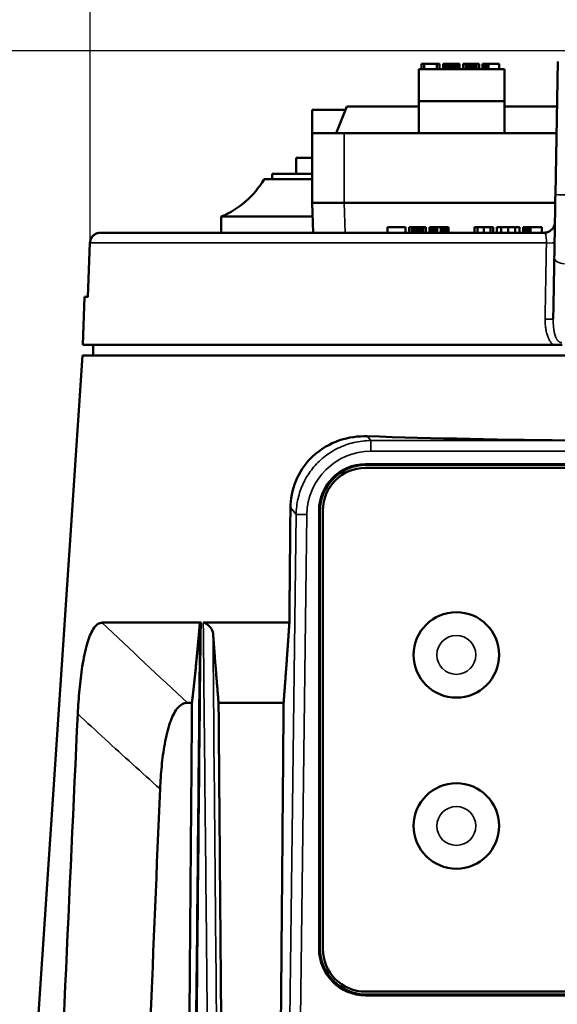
# Model space of a CAD drawing. Header units: millimetres. Extents: x 30 to 1646, y 30 to 1265.
# Tile 54 of 137: x 649 to 700, y 629 to 721. Entities that reach past the tile are written whole.
import ezdxf

# ---------------------------------------------------------------- set-up
doc = ezdxf.new("R2010")
doc.units = ezdxf.units.MM
doc.header["$LTSCALE"] = 6
for name, color, linetype, lineweight in [('Dimension (ISO)', 7, 'Continuous', 25), ('Visible (ISO)', 7, 'Continuous', 50), ('Visible Narrow (ISO)', 7, 'Continuous', 35)]:
    doc.layers.add(name, color=color, linetype=linetype, lineweight=lineweight)
doc.styles.add('Note Text (ANSI)', font='tahoma.ttf')
doc.dimstyles.new('Default (ISO)', dxfattribs={"dimscale": 6, "dimtxt": 1, "dimasz": 2.5, "dimexe": 3.175, "dimexo": 0, "dimgap": 0.762, "dimtad": 1, "dimrnd": 1e-08, "dimzin": 0, "dimdsep": 46, "dimtxsty": 'Note Text (ANSI)', "dimcen": 0.09, "dimdle": 10, "dimclrd": 1, "dimclre": 1, "dimclrt": 1, "dimazin": 0, "dimtfac": 3.5052, "dimtmove": 0, "dimatfit": 3, "dimfxl": 1, "dimtolj": 1, "dimtzin": 0, "dimlwd": -1, "dimlwe": -1, "dimarcsym": 0})

# ---------------------------------------------------------------- blocks, each defined once
blk = doc.blocks.new('*D14')
at = {"layer": 'Defpoints', "color": 0, "transparency": 16777216}
for p in [(700.653, 717.876), (544.198, 484.626), (703.17, 484.626)]:
    blk.add_point(p, dxfattribs=at)
at = {"layer": 'Dimension (ISO)', "color": 1, "transparency": 16777216}
for p, q in [((700.653, 717.876), (525.148, 717.876)), ((544.198, 702.876), (544.198, 499.626)), ((703.17, 484.626), (525.148, 484.626))]:
    blk.add_line(p, q, dxfattribs=at)
for points in [[(541.698, 702.876), (546.698, 702.876), (544.198, 717.876)], [(541.698, 499.626), (546.698, 499.626), (544.198, 484.626)]]:
    blk.add_solid(points, dxfattribs=at)
at = {"layer": 'Dimension (ISO)', "color": 1, "transparency": 16777216, "insert": (531.776, 561.832), "char_height": 6, "attachment_point": 1, "rotation": 90, "style": 'Note Text (ANSI)'}
blk.add_mtext('\\A1;233.25 mm [9.183 in]', dxfattribs=at)
blk = doc.blocks.new('*D16')
at = {"layer": 'Defpoints', "color": 0, "transparency": 16777216}
for p in [(768.45, 739.911), (655.891, 699.911), (768.45, 699.911)]:
    blk.add_point(p, dxfattribs=at)
at = {"layer": 'Dimension (ISO)', "color": 1, "transparency": 16777216}
for p, q in [((655.891, 699.911), (655.891, 758.961)), ((768.45, 699.911), (768.45, 758.961)), ((670.891, 739.911), (753.45, 739.911))]:
    blk.add_line(p, q, dxfattribs=at)
for points in [[(670.891, 742.411), (670.891, 737.411), (655.891, 739.911)], [(753.45, 742.411), (753.45, 737.411), (768.45, 739.911)]]:
    blk.add_solid(points, dxfattribs=at)
at = {"layer": 'Dimension (ISO)', "color": 1, "transparency": 16777216, "insert": (672.987, 752.332), "char_height": 6, "attachment_point": 1, "style": 'Note Text (ANSI)'}
blk.add_mtext('\\A1;112.56 mm [4.431 in]', dxfattribs=at)

msp = doc.modelspace()

# ---------------------------------------------------------------- linework, layer by layer
at = {"layer": 'Visible (ISO)'}
for p, q in [((686.9203, 716.6757), (687.1703, 716.6757)), ((686.9203, 716.1757), (686.9203, 716.6757)), ((687.1703, 716.6757), (688.337, 716.6757)), ((687.1703, 716.1757), (687.1703, 716.6757)), ((688.337, 716.6757), (688.587, 716.6757)), ((688.337, 716.1757), (688.337, 716.6757)), ((688.587, 716.1757), (688.587, 716.6757)), ((689.0036, 716.6757), (688.9203, 716.6757)), ((688.9203, 716.1757), (688.9203, 716.6757)), ((689.0453, 716.6757), (689.0036, 716.6757)), ((689.0036, 716.1757), (689.0036, 716.6757)), ((689.0453, 716.1757), (689.0453, 716.6757)), ((689.087, 716.6757), (689.0453, 716.6757)), ((689.212, 716.6757), (689.087, 716.6757)), ((689.087, 716.1757), (689.087, 716.6757)), ((689.3786, 716.6757), (689.212, 716.6757)), ((689.212, 716.1757), (689.212, 716.6757)), ((689.587, 716.6757), (689.3786, 716.6757)), ((689.3786, 716.1757), (689.3786, 716.6757)), ((689.587, 716.6757), (689.7953, 716.6757)), ((689.587, 716.1757), (689.587, 716.6757)), ((689.962, 716.6757), (689.7953, 716.6757)), ((689.7953, 716.1757), (689.7953, 716.6757)), ((690.1286, 716.6757), (689.962, 716.6757)), ((689.962, 716.1757), (689.962, 716.6757)), ((690.2953, 716.6757), (690.1286, 716.6757)), ((690.1286, 716.1757), (690.1286, 716.6757)), ((690.337, 716.6757), (690.2953, 716.6757)), ((690.2953, 716.1757), (690.2953, 716.6757)), ((690.337, 716.6757), (690.462, 716.6757)), ((690.337, 716.1757), (690.337, 716.6757)), ((690.462, 716.1757), (690.462, 716.6757)), ((690.7953, 716.1757), (690.7953, 716.6757)), ((690.7953, 716.6757), (691.0453, 716.6757)), ((691.087, 716.6757), (691.0453, 716.6757)), ((691.0453, 716.1757), (691.0453, 716.6757)), ((691.1703, 716.6757), (691.087, 716.6757)), ((691.087, 716.1757), (691.087, 716.6757)), ((691.2953, 716.6757), (691.1703, 716.6757)), ((691.1703, 716.1757), (691.1703, 716.6757)), ((691.462, 716.6757), (691.2953, 716.6757)), ((691.2953, 716.1757), (691.2953, 716.6757)), ((691.462, 716.6757), (691.6286, 716.6757)), ((691.462, 716.1757), (691.462, 716.6757)), ((691.7953, 716.6757), (691.6286, 716.6757)), ((691.6286, 716.1757), (691.6286, 716.6757)), ((691.9203, 716.6757), (691.7953, 716.6757)), ((691.7953, 716.1757), (691.7953, 716.6757)), ((692.0036, 716.6757), (691.9203, 716.6757)), ((691.9203, 716.1757), (691.9203, 716.6757)), ((692.0453, 716.6757), (692.0036, 716.6757)), ((692.0036, 716.1757), (692.0036, 716.6757)), ((692.0453, 716.6757), (692.2953, 716.6757)), ((692.0453, 716.1757), (692.0453, 716.6757)), ((692.2953, 716.1757), (692.2953, 716.6757)), ((692.6703, 716.6757), (692.6286, 716.6757)), ((692.6286, 716.1757), (692.6286, 716.6757)), ((692.6703, 716.1757), (692.6703, 716.6757)), ((692.7953, 716.6757), (692.6703, 716.6757)), ((692.962, 716.6757), (692.7953, 716.6757)), ((692.7953, 716.1757), (692.7953, 716.6757)), ((693.1703, 716.6757), (692.962, 716.6757)), ((692.962, 716.1757), (692.962, 716.6757)), ((693.1703, 716.6757), (694.1703, 716.6757)), ((693.1703, 716.1757), (693.1703, 716.6757)), ((694.1703, 716.1757), (694.1703, 716.6757)), ((699.436, 704.4524), (699.6532, 716.8932)), ((686.6703, 716.1757), (686.6703, 713.1757)), ((686.6703, 716.1757), (694.6703, 716.1757)), ((694.6703, 716.1757), (694.6703, 713.1757)), ((686.6703, 713.1757), (686.6703, 710.1757)), ((686.6703, 713.1757), (694.6703, 713.1757)), ((694.6703, 713.1757), (694.6703, 710.1757)), ((676.6703, 712.3757), (679.8003, 712.3757)), ((676.6703, 710.1757), (676.6703, 712.3757)), ((679.9203, 712.6757), (678.9203, 710.1757)), ((679.9203, 712.6757), (686.6703, 712.6757)), ((694.6703, 712.6757), (699.5795, 712.6757)), ((676.6703, 710.1757), (679.6703, 710.1757)), ((676.6703, 703.6757), (676.6703, 710.1757)), ((699.5359, 710.1757), (679.6703, 710.1757)), ((675.1703, 707.8757), (676.6703, 707.8757)), ((675.1703, 707.8757), (675.1703, 706.3757)), ((672.1703, 705.8757), (676.6703, 705.8757)), ((672.9203, 706.3757), (676.6703, 706.3757)), ((672.9203, 705.8757), (672.9203, 706.3757)), ((679.6685, 703.6757), (676.6703, 703.6757)), ((676.6703, 703.6757), (676.7681, 700.8757)), ((679.6685, 703.6757), (699.4224, 703.6757)), ((699.4224, 703.6757), (679.6703, 703.6757)), ((668.1703, 702.3757), (676.7157, 702.3757)), ((668.1703, 700.8757), (668.1703, 702.3757)), ((683.7328, 701.3757), (685.3953, 701.3757)), ((683.7328, 700.8757), (683.7328, 701.3757)), ((685.3953, 700.8757), (685.3953, 701.3757)), ((685.7453, 700.8757), (685.7453, 701.3757)), ((685.7453, 701.3757), (686.0078, 701.3757)), ((686.0516, 701.3757), (686.0078, 701.3757)), ((686.0078, 700.8757), (686.0078, 701.3757)), ((686.1391, 701.3757), (686.0516, 701.3757)), ((686.0516, 700.8757), (686.0516, 701.3757)), ((686.2703, 701.3757), (686.1391, 701.3757)), ((686.1391, 700.8757), (686.1391, 701.3757)), ((686.4453, 701.3757), (686.2703, 701.3757)), ((686.2703, 700.8757), (686.2703, 701.3757)), ((686.4453, 701.3757), (686.6203, 701.3757)), ((686.4453, 700.8757), (686.4453, 701.3757)), ((686.7953, 701.3757), (686.6203, 701.3757)), ((686.6203, 700.8757), (686.6203, 701.3757)), ((686.9266, 701.3757), (686.7953, 701.3757)), ((686.7953, 700.8757), (686.7953, 701.3757)), ((687.0141, 701.3757), (686.9266, 701.3757)), ((686.9266, 700.8757), (686.9266, 701.3757)), ((687.0578, 701.3757), (687.0141, 701.3757)), ((687.0141, 700.8757), (687.0141, 701.3757)), ((687.0578, 701.3757), (687.3203, 701.3757)), ((687.0578, 700.8757), (687.0578, 701.3757)), ((687.3203, 700.8757), (687.3203, 701.3757)), ((687.7141, 701.3757), (687.6703, 701.3757)), ((687.6703, 700.8757), (687.6703, 701.3757)), ((687.8016, 701.3757), (687.7141, 701.3757)), ((687.7141, 700.8757), (687.7141, 701.3757)), ((687.9766, 701.3757), (687.8016, 701.3757)), ((687.8016, 700.8757), (687.8016, 701.3757)), ((688.1516, 701.3757), (687.9766, 701.3757)), ((687.9766, 700.8757), (687.9766, 701.3757)), ((688.3703, 701.3757), (688.1516, 701.3757)), ((688.1516, 700.8757), (688.1516, 701.3757)), ((688.3703, 701.3757), (688.7203, 701.3757)), ((688.3703, 700.8757), (688.3703, 701.3757)), ((688.9391, 701.3757), (688.7203, 701.3757)), ((688.7203, 700.8757), (688.7203, 701.3757)), ((688.9391, 700.8757), (688.9391, 701.3757)), ((689.1141, 701.3757), (688.9391, 701.3757)), ((689.2891, 701.3757), (689.1141, 701.3757)), ((689.1141, 700.8757), (689.1141, 701.3757)), ((689.3766, 701.3757), (689.2891, 701.3757)), ((689.2891, 700.8757), (689.2891, 701.3757)), ((689.4203, 701.3757), (689.3766, 701.3757)), ((689.3766, 700.8757), (689.3766, 701.3757)), ((689.4203, 700.8757), (689.4203, 701.3757)), ((691.8703, 701.3757), (692.1328, 701.3757)), ((691.8703, 700.8757), (691.8703, 701.3757)), ((692.7453, 701.3757), (692.1328, 701.3757)), ((692.1328, 700.8757), (692.1328, 701.3757)), ((693.3578, 701.3757), (692.7453, 701.3757)), ((692.7453, 700.8757), (692.7453, 701.3757)), ((693.3578, 701.3757), (693.6203, 701.3757)), ((693.3578, 700.8757), (693.3578, 701.3757)), ((693.6203, 700.8757), (693.6203, 701.3757)), ((693.9703, 701.3757), (694.3641, 701.3757)), ((693.9703, 700.8757), (693.9703, 701.3757)), ((695.0203, 701.3757), (694.3641, 701.3757)), ((694.3641, 700.8757), (694.3641, 701.3757)), ((695.6766, 701.3757), (695.0203, 701.3757)), ((695.0203, 700.8757), (695.0203, 701.3757)), ((695.6766, 701.3757), (696.0703, 701.3757)), ((695.6766, 700.8757), (695.6766, 701.3757)), ((696.0703, 700.8757), (696.0703, 701.3757)), ((696.4641, 701.3757), (696.4203, 701.3757)), ((696.4203, 700.8757), (696.4203, 701.3757)), ((696.5516, 701.3757), (696.4641, 701.3757)), ((696.4641, 700.8757), (696.4641, 701.3757)), ((696.7266, 701.3757), (696.5516, 701.3757)), ((696.5516, 700.8757), (696.5516, 701.3757)), ((696.9016, 701.3757), (696.7266, 701.3757)), ((696.7266, 700.8757), (696.7266, 701.3757)), ((697.1203, 701.3757), (696.9016, 701.3757)), ((696.9016, 700.8757), (696.9016, 701.3757)), ((697.1203, 701.3757), (698.1703, 701.3757)), ((697.1203, 700.8757), (697.1203, 701.3757)), ((698.1703, 700.8757), (698.1703, 701.3757)), ((656.8839, 700.8757), (698.3909, 700.8757)), ((655.8784, 699.9128), (655.6917, 694.8757)), ((655.3624, 694.8757), (655.2052, 690.3757)), ((655.3624, 694.8757), (655.7037, 694.8757)), ((699.2102, 690.3757), (655.2052, 690.3757)), ((656.1703, 690.3757), (656.1703, 689.3757)), ((700.0569, 690.3757), (699.2102, 690.3757)), ((655.1703, 689.3757), (650.2669, 616.0575)), ((655.1703, 689.3757), (769.1703, 689.3757)), ((678.9203, 680.6254), (678.9203, 680.6255)), ((680.4504, 680.1757), (680.4496, 680.1757)), ((742.6709, 679.2257), (681.6697, 679.2257)), ((681.6703, 678.8757), (742.6703, 678.8757)), ((681.743, 679.1524), (742.5976, 679.1524)), ((677.3203, 674.8763), (677.3203, 633.8752)), ((677.3936, 633.9485), (677.3936, 674.803)), ((677.6703, 633.8757), (677.6703, 674.8757)), ((657.022, 664.3925), (666.2721, 664.3925)), ((666.4856, 664.3925), (674.5428, 664.3925)), ((665.4279, 656.8925), (665.0016, 656.8925)), ((667.9171, 656.8925), (674.0039, 656.8925)), ((681.6697, 629.5258), (742.6709, 629.5258)), ((742.6703, 629.8757), (681.6703, 629.8757)), ((742.5976, 629.5991), (681.743, 629.5991))]:
    msp.add_line(p, q, dxfattribs=at)
for centre in [(690.1703, 661.3757), (690.1703, 645.3757)]:
    msp.add_circle(centre, 4, dxfattribs=at)
for centre, start, end in [((681.6703, 674.8757), 90, 180), ((681.6703, 633.8757), 180, 270)]:
    msp.add_arc(centre, 4, start, end, dxfattribs=at)
for centre, major_axis, ratio, start_param, end_param in [((699.443, 704.8363), (0.1929, 11.0483), 0.0000262, 1.6056074, 2.1759036), ((716.4124, 1673.4897), (29.9498, 1713.7984), 0.0000296, 2.1760111, 2.1786188), ((698.2329, 692.8248), (0.9998, -0.0174), 0.0316338, 6.283185, 6.2833041), ((712.1703, 684.3805), (57.3337, 0), 0.0524081, 4.1548317, 4.5303203), ((681.671, 674.8751), (3.0769, -3.0769), 0.9996955, 2.3563328, 3.9268525), ((681.7443, 674.8017), (3.0769, -3.0769), 0.9996955, 2.3563328, 3.9268525), ((705.7813, 64.6342), (-8.6765, -1091.6395), 0.0607179, 4.1405399, 4.2504557), ((706.8527, 199.9329), (-7.2215, -908.5755), 0.0607179, 4.1960965, 4.3075518), ((681.671, 633.8764), (-3.0768, -3.0769), 0.9996926, 5.4979216, 7.0684323), ((681.7443, 633.9498), (3.0768, 3.0769), 0.9996926, 2.3563296, 3.9268382)]:
    msp.add_ellipse(centre, major_axis=major_axis, ratio=ratio, start_param=start_param, end_param=end_param, dxfattribs=at)
msp.add_open_spline([(668.1703, 702.3757), (669.89, 703.1189), (671.2233, 704.2855), (672.1703, 705.8757)], degree=3, dxfattribs=at)
for points, knots in [([(698.3909, 700.8757), (698.4987, 700.8757), (698.608, 700.8937), (698.8108, 700.962), (698.9071, 701.0128), (699.0769, 701.1404), (699.1524, 701.2189), (699.2733, 701.3935), (699.3203, 701.4918), (699.3651, 701.6442), (699.376, 701.696), (699.3861, 701.7744), (699.3884, 701.801), (699.3899, 701.8323), (699.3902, 701.8375), (699.3904, 701.8433), (699.3904, 701.8445), (699.3905, 701.8467), (699.3905, 701.8477), (699.3906, 701.8502), (699.3906, 701.8513), (699.3906, 701.8523), (699.3906, 701.8525), (699.3906, 701.8526)], [0, 0, 0, 0, 0.03236213, 0.03236213, 0.06420824, 0.06420824, 0.09607285, 0.09607285, 0.1279367, 0.1279367, 0.14371401, 0.14371401, 0.15166338, 0.15166338, 0.15318878, 0.15318878, 0.15359243, 0.15359243, 0.15399498, 0.15399498, 0.15481241, 0.15481241, 0.15499938, 0.15499938, 0.15499938, 0.15499938]), ([(655.8785, 699.9128), (655.8825, 700.0208), (655.9045, 700.1295), (655.9805, 700.3298), (656.0348, 700.4241), (656.1688, 700.5888), (656.2501, 700.6613), (656.4291, 700.7756), (656.529, 700.8188), (656.6829, 700.8578), (656.7351, 700.8667), (656.8007, 700.8727), (656.8139, 700.8736), (656.8347, 700.8746), (656.8423, 700.8749), (656.8498, 700.8752)], [0, 0, 0, 0, 0.03242252, 0.03242252, 0.06425878, 0.06425878, 0.09611609, 0.09611609, 0.12797265, 0.12797265, 0.14374664, 0.14374664, 0.14772852, 0.14772852, 0.14999439, 0.14999439, 0.14999439, 0.14999439]), ([(699.2689, 694.8807), (699.268, 694.8273), (699.2671, 694.774), (699.2661, 694.7206), (699.255, 694.0826), (699.2439, 693.4449), (699.2327, 692.8074)], [0.63879654, 0.63879654, 0.63879654, 0.63879654, 0.66666667, 0.66666667, 0.66666667, 1, 1, 1, 1]), ([(674.6402, 675.1718), (674.6429, 675.2491), (674.6449, 675.3263), (674.6854, 676.262), (674.8994, 677.152), (675.6391, 678.7268), (676.1629, 679.4138), (677.4335, 680.6113), (678.3088, 681.1328), (680.09, 681.7368), (680.9845, 681.8572), (681.8342, 681.8308)], [-2.356232, -2.356232, -2.356232, -2.356232, -2.3330548, -2.3330548, -2.0748946, -2.0748946, -1.8167343, -1.8167343, -1.4870191, -1.4870191, -1.1907701, -1.1907701, -1.1907701, -1.1907701]), ([(657.0231, 664.3911), (656.8766, 664.3908), (656.7338, 664.3443), (656.4517, 664.1473), (656.3153, 663.9959), (655.9691, 663.4532), (655.7808, 662.984), (655.4344, 661.794), (655.2867, 661.0685), (655.0543, 659.5942), (654.9654, 658.8484), (654.8264, 657.3564), (654.7753, 656.604), (654.7403, 655.8592)], [-1.1785825, -1.1785825, -1.1785825, -1.1785825, -1.0502112, -1.0502112, -0.9182982, -0.9182982, -0.6975492, -0.6975492, -0.4520015, -0.4520015, -0.2245475, -0.2245475, -0.0000147, -0.0000147, -0.0000147, -0.0000147]), ([(666.1584, 664.2984), (666.1633, 664.3124), (666.1666, 664.326), (666.1777, 664.3505), (666.1856, 664.3611), (666.2053, 664.3772), (666.2165, 664.383), (666.2422, 664.3906), (666.2564, 664.3925), (666.272, 664.3916)], [0.000520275, 0.000520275, 0.000520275, 0.000520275, 0.009005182, 0.009005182, 0.01777846, 0.01777846, 0.025631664, 0.025631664, 0.033178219, 0.033178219, 0.033178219, 0.033178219]), ([(667.3884, 663.5167), (667.3726, 663.57), (667.353, 663.6231), (667.3037, 663.7274), (667.2656, 663.7901), (667.1439, 663.9587), (667.056, 664.0473), (666.9096, 664.1823), (666.8371, 664.2365), (666.7194, 664.3112), (666.6647, 664.3405), (666.5861, 664.3724), (666.5629, 664.3797), (666.5227, 664.3892), (666.5035, 664.3918), (666.4855, 664.3909)], [-0.079693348, -0.079693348, -0.079693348, -0.079693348, -0.073005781, -0.073005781, -0.064749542, -0.064749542, -0.049858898, -0.049858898, -0.031471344, -0.031471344, -0.016816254, -0.016816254, -0.008780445, -0.008780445, -0.00046117, -0.00046117, -0.00046117, -0.00046117]), ([(665.0016, 656.8925), (664.8292, 656.8925), (664.6599, 656.8495), (664.3267, 656.6619), (664.1661, 656.5167), (663.7668, 655.9991), (663.5529, 655.5563), (663.1653, 654.4319), (663.0035, 653.7507), (662.7539, 652.3639), (662.6613, 651.6634), (662.521, 650.2571), (662.4724, 649.5456), (662.4422, 648.8412)], [-1.1279287, -1.1279287, -1.1279287, -1.1279287, -1.000506, -1.000506, -0.8700619, -0.8700619, -0.6582918, -0.6582918, -0.4263742, -0.4263742, -0.2124929, -0.2124929, -0.000167, -0.000167, -0.000167, -0.000167])]:
    msp.add_open_spline(points, degree=3, knots=knots, dxfattribs=at)
for points, weights in [([(674.6402, 675.1718), (674.5914, 669.8359), (674.5428, 664.3925)], [1.00128809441, 1.00163927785, 1.00192229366]), ([(666.1584, 664.2984), (665.7579, 659.6197), (665.4279, 656.8925)], [1.00945997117, 1.05224490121, 1.07887385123]), ([(674.0039, 656.8925), (674.2531, 660.141), (674.5428, 664.3925)], [1.19488540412, 1.15689492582, 1.11068056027]), ([(667.9171, 656.8925), (667.6721, 659.7101), (667.3884, 663.5167)], [1.08521406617, 1.05540177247, 1.01766419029]), ([(664.4803, 548.5489), (665.1118, 615.6768), (665.4279, 656.8925)], [1.00120426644, 1.01092972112, 1.00205152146]), ([(667.9171, 656.8925), (668.2627, 612.9078), (668.8636, 548.5489)], [1.00095055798, 1.00590609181, 1.00062987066]), ([(674.0039, 656.8925), (673.6, 609.3198), (673.0617, 548.5489)], [1.00198025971, 1.00582890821, 1.00069031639])]:
    msp.add_rational_spline(points, weights, degree=2, dxfattribs=at)
at = {"layer": 'Visible Narrow (ISO)'}
for p, q in [((679.6703, 710.1757), (679.6703, 703.6757)), ((679.7663, 700.8757), (679.6685, 703.6757)), ((655.8908, 699.9106), (698.5969, 699.9106)), ((682.1668, 681.4254), (681.8342, 681.8308)), ((682.1668, 681.4254), (701.7892, 681.4254)), ((682.1668, 681.4254), (682.1668, 680.4268)), ((742.1739, 680.4268), (682.1659, 680.4268)), ((681.743, 679.1524), (681.6697, 679.2257)), ((674.5855, 627.398), (675.1755, 674.5208)), ((674.6409, 675.1718), (675.1755, 674.5208)), ((675.1759, 674.5208), (676.1755, 674.5082)), ((675.5839, 627.3803), (676.1755, 674.5073)), ((677.3203, 674.8763), (677.3936, 674.803)), ((677.3936, 633.9485), (677.3203, 633.8752)), ((681.6697, 629.5258), (681.743, 629.5991))]:
    msp.add_line(p, q, dxfattribs=at)
for centre in [(690.1703, 661.3757), (690.1703, 645.3757)]:
    msp.add_circle(centre, 1.8205, dxfattribs=at)
msp.add_arc((682.1656, 674.4362), 5.9906, 90.005799, 179.315743, dxfattribs=at)
for centre, major_axis, ratio, start_param, end_param in [((700.4358, 704.4349), (-0.9998, 0.0175), 0.0348942, 0, 1.5714038), ((656.884, 699.8757), (0, 1), 0.993774, 0, 1.5358896), ((698.3572, 699.9455), (0.9998, -0.0175), 0.0316338, 4.9550072, 6.2830433), ((700.3329, 698.535), (-0.9998, 0.0175), 0.5688756, 6.2831807, 7.8155634), ((698.2329, 692.8248), (0.9998, -0.0175), 0.0316338, 4.9558228, 6.2831853), ((682.1628, 674.4398), (5.4116, 4.4402), 0.9977101, 1.5706762, 1.5910913)]:
    msp.add_ellipse(centre, major_axis=major_axis, ratio=ratio, start_param=start_param, end_param=end_param, dxfattribs=at)
for points, knots in [([(698.5969, 699.9106), (698.5994, 700.0067), (698.5982, 700.1034), (698.5939, 700.1969), (698.5895, 700.2905), (698.582, 700.3807), (698.5712, 700.4622), (698.5604, 700.5436), (698.5463, 700.6164), (698.5289, 700.6776), (698.5115, 700.7388), (698.4909, 700.7883), (698.4676, 700.8226), (698.4444, 700.8568), (698.4186, 700.8757), (698.3909, 700.8757)], [0.0000005, 0.0000005, 0.0000005, 0.0000005, 0.2, 0.2, 0.2, 0.4, 0.4, 0.4, 0.6, 0.6, 0.6, 0.8, 0.8, 0.8, 1, 1, 1, 1]), ([(655.7037, 694.8757), (655.7244, 695.4329), (655.7452, 695.9909), (655.7659, 696.5496), (655.7867, 697.1083), (655.8073, 697.6677), (655.8282, 698.2279), (655.849, 698.7881), (655.8699, 699.349), (655.8908, 699.9106)], [0.00000005, 0.00000005, 0.00000005, 0.00000005, 0.33333333, 0.33333333, 0.33333333, 0.66666667, 0.66666667, 0.66666667, 1, 1, 1, 1]), ([(699.2102, 690.3757), (699.1541, 690.4316), (699.0992, 690.4946), (699.0461, 690.5653), (698.9931, 690.636), (698.9418, 690.7145), (698.8929, 690.8014), (698.8441, 690.8883), (698.7978, 690.9836), (698.7549, 691.0879), (698.7119, 691.1921), (698.6724, 691.3053), (698.6372, 691.4276), (698.6021, 691.55), (698.5714, 691.6814), (698.5462, 691.8226), (698.5211, 691.9637), (698.5015, 692.1147), (698.4887, 692.2759), (698.476, 692.4371), (698.4702, 692.6084), (698.4734, 692.7899)], [0, 0, 0, 0, 0.14285714, 0.14285714, 0.14285714, 0.28571429, 0.28571429, 0.28571429, 0.42857143, 0.42857143, 0.42857143, 0.57142857, 0.57142857, 0.57142857, 0.71428571, 0.71428571, 0.71428571, 0.85714286, 0.85714286, 0.85714286, 0.99999988, 0.99999988, 0.99999988, 0.99999988]), ([(700.0317, 690.5977), (700.0234, 690.5966), (700.015, 690.5959), (700.0066, 690.5955), (699.9897, 690.5946), (699.9727, 690.5948), (699.9554, 690.5965), (699.9487, 690.5971), (699.9421, 690.5979), (699.9354, 690.5989), (699.916, 690.6019), (699.8964, 690.6066), (699.8766, 690.6132), (699.87, 690.6154), (699.8634, 690.6178), (699.8568, 690.6205), (699.8365, 690.6286), (699.8161, 690.6387), (699.7956, 690.6512), (699.7885, 690.6555), (699.7813, 690.6602), (699.7741, 690.6651), (699.7542, 690.6788), (699.7344, 690.6947), (699.7149, 690.7126), (699.7066, 690.7203), (699.6983, 690.7284), (699.69, 690.7368), (699.6722, 690.7552), (699.6547, 690.7753), (699.6377, 690.7971), (699.6274, 690.8102), (699.6173, 690.8239), (699.6073, 690.8383), (699.5931, 690.8587), (699.5792, 690.8804), (699.5657, 690.9032), (699.5529, 690.9248), (699.5404, 690.9475), (699.5282, 690.9712), (699.5185, 690.99), (699.5091, 691.0094), (699.4998, 691.0295), (699.4842, 691.0635), (699.4691, 691.0992), (699.4546, 691.1369), (699.4497, 691.1496), (699.4449, 691.1625), (699.4402, 691.1757), (699.4213, 691.2277), (699.4035, 691.283), (699.3869, 691.3418), (699.3702, 691.4005), (699.3547, 691.4626), (699.3403, 691.5282), (699.3371, 691.5431), (699.3339, 691.5581), (699.3307, 691.5734), (699.3201, 691.6254), (699.3101, 691.6795), (699.3009, 691.7359), (699.2949, 691.7726), (699.2893, 691.8103), (699.284, 691.8489), (699.2787, 691.887), (699.2738, 691.926), (699.2693, 691.966), (699.262, 692.0304), (699.2557, 692.0973), (699.2503, 692.167), (699.249, 692.1845), (699.2477, 692.2022), (699.2465, 692.2201), (699.2405, 692.3089), (699.2361, 692.402), (699.2337, 692.4998), (699.2335, 692.5106), (699.2332, 692.5214), (699.233, 692.5322), (699.2312, 692.6202), (699.2311, 692.7119), (699.2327, 692.8074)], [0, 0, 0, 0, 0.02210507, 0.02210507, 0.02210507, 0.06666667, 0.06666667, 0.06666667, 0.08375771, 0.08375771, 0.08375771, 0.13333333, 0.13333333, 0.13333333, 0.14975837, 0.14975837, 0.14975837, 0.2, 0.2, 0.2, 0.2176606, 0.2176606, 0.2176606, 0.26666667, 0.26666667, 0.26666667, 0.28771827, 0.28771827, 0.28771827, 0.33333333, 0.33333333, 0.33333333, 0.36079833, 0.36079833, 0.36079833, 0.4, 0.4, 0.4, 0.43719354, 0.43719354, 0.43719354, 0.46666667, 0.46666667, 0.46666667, 0.51649471, 0.51649471, 0.51649471, 0.53333333, 0.53333333, 0.53333333, 0.6, 0.6, 0.6, 0.66666667, 0.66666667, 0.66666667, 0.68176627, 0.68176627, 0.68176627, 0.73333333, 0.73333333, 0.73333333, 0.76691595, 0.76691595, 0.76691595, 0.8, 0.8, 0.8, 0.85325356, 0.85325356, 0.85325356, 0.86666667, 0.86666667, 0.86666667, 0.93333333, 0.93333333, 0.93333333, 0.94065693, 0.94065693, 0.94065693, 0.99999455, 0.99999455, 0.99999455, 0.99999455]), ([(682.1668, 681.4254), (681.6328, 681.4253), (680.5653, 681.3022), (679.0482, 680.7594), (678.1458, 680.1776), (677.7335, 679.8395)], [0.00000733, 0.00000733, 0.00000733, 0.00000733, 0.33333333, 0.66666667, 1, 1, 1, 1]), ([(677.624, 679.7477), (677.2476, 679.4258), (676.9054, 679.0637), (676.6052, 678.6695), (676.305, 678.2753), (676.0468, 677.8489), (675.8364, 677.4), (675.626, 676.951), (675.4635, 676.4795), (675.3527, 675.996), (675.2418, 675.5125), (675.1825, 675.017), (675.1755, 674.5208)], [0, 0, 0, 0, 0.25, 0.25, 0.25, 0.5, 0.5, 0.5, 0.75, 0.75, 0.75, 1, 1, 1, 1]), ([(665.0879, 541.3757), (665.2215, 555.6479), (665.3504, 569.7187), (665.4796, 583.5884), (665.6089, 597.458), (665.7385, 611.1264), (665.8694, 624.5936), (666.0003, 638.0607), (666.1326, 651.3265), (666.272, 664.3916)], [0.00000035, 0.00000035, 0.00000035, 0.00000035, 0.33333333, 0.33333333, 0.33333333, 0.66666667, 0.66666667, 0.66666667, 1, 1, 1, 1]), ([(667.6994, 541.3757), (667.6336, 547.9528), (667.5776, 554.0229), (667.5276, 559.3259), (667.4776, 564.6289), (667.4334, 569.1648), (667.389, 573.7141), (667.3447, 578.2634), (667.3007, 582.826), (667.261, 586.9369), (667.2213, 591.0478), (667.1857, 594.7069), (667.1488, 598.4489), (667.1119, 602.1909), (667.0739, 606.0157), (667.0337, 610.0529), (666.9935, 614.0901), (666.9512, 618.3397), (666.9102, 622.4671), (666.8692, 626.5946), (666.8291, 630.6), (666.7832, 635.0772), (666.7374, 639.5544), (666.6862, 644.5033), (666.636, 649.4423), (666.5857, 654.3812), (666.5359, 659.3101), (666.4855, 664.3909)], [0, 0, 0, 0, 0.1111111, 0.1111111, 0.1111111, 0.2222222, 0.2222222, 0.2222222, 0.3333333, 0.3333333, 0.3333333, 0.4444444, 0.4444444, 0.4444444, 0.5555556, 0.5555556, 0.5555556, 0.6666667, 0.6666667, 0.6666667, 0.7777778, 0.7777778, 0.7777778, 0.8888889, 0.8888889, 0.8888889, 1, 1, 1, 1]), ([(668.5334, 542.1599), (668.4577, 549.8768), (668.385, 557.3139), (668.3156, 564.469), (668.2461, 571.6257), (668.1798, 578.5003), (668.1165, 585.1009), (668.0532, 591.7014), (667.9929, 598.028), (667.9293, 604.7551), (667.8657, 611.4821), (667.7988, 618.6097), (667.7348, 625.4997), (667.6707, 632.3896), (667.6095, 639.042), (667.5517, 645.3863), (667.494, 651.7278), (667.4396, 657.7614), (667.3885, 663.5113)], [0.00003538, 0.00003538, 0.00003538, 0.00003538, 0.16666667, 0.16666667, 0.16666667, 0.33333333, 0.33333333, 0.33333333, 0.5, 0.5, 0.5, 0.66666667, 0.66666667, 0.66666667, 0.83333333, 0.83333333, 0.83333333, 0.99992561, 0.99992561, 0.99992561, 0.99992561]), ([(654.7403, 655.8592), (655.5879, 655.0705), (657.2872, 653.4973), (659.8553, 651.1585), (661.5772, 649.6109), (662.4422, 648.8412)], [0, 0, 0, 0, 0.33333333, 0.66666667, 0.99997846, 0.99997846, 0.99997846, 0.99997846])]:
    msp.add_open_spline(points, degree=3, knots=knots, dxfattribs=at)
for points in [[(655.8785, 699.9128), (655.8784, 699.9122), (655.8825, 699.9114), (655.8908, 699.9106)], [(698.5969, 699.9106), (698.583, 699.1194), (698.5561, 697.537), (698.5142, 695.1634), (698.4872, 693.5811), (698.4734, 692.7899)], [(665.0016, 656.8925), (662.3246, 659.365), (659.6652, 661.864), (657.0231, 664.3911)], [(666.1584, 664.2984), (666.0255, 650.6597), (665.7515, 623.3783), (665.3452, 582.4466), (665.0757, 555.1508), (664.9375, 541.5016)]]:
    msp.add_open_spline(points, degree=3, dxfattribs=at)

# ---------------------------------------------------------------- dimensions: what is measured, and where the dimension line sits
at = {"layer": 'Dimension (ISO)', "color": 1, "true_color": 0xff0000}
for base, p1, p2, angle, text, picture, middle in [((768.4498, 739.9106), (655.8908, 699.9106), (768.4498, 699.9106), 180, '<> mm [4.431 in]', '*D16', (712.1703, 739.9106)), ((544.198, 484.6257), (700.653, 717.8757), (703.1703, 484.6257), 270, '<> mm [9.183 in]', '*D14', (544.198, 601.2507))]:
    dim = msp.add_linear_dim(base=base, p1=p1, p2=p2, angle=angle, text=text, dimstyle='Default (ISO)', override={"dimgap": 0.762, "dimdec": 2, "dimpost": '', "dimtol": 0, "dimlim": 0, "dimtp": 0, "dimtm": 0, "dimtdec": 2, "dimtofl": 0, "dimatfit": 1}, dxfattribs=at)
    dim.commit()
    dim.dimension.update_dxf_attribs({"geometry": picture, "text_midpoint": middle, "dimtype": 160})

doc.saveas('drawing.dxf')
